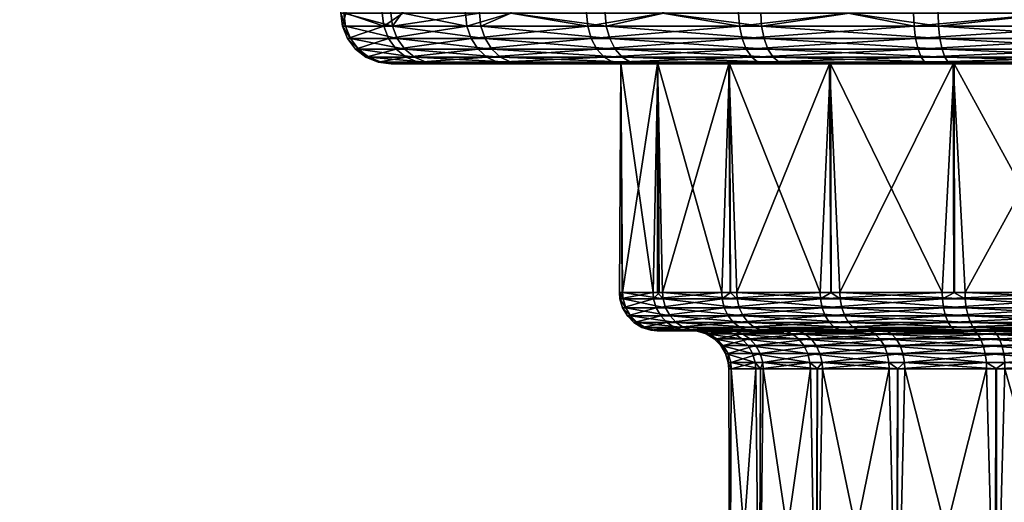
# Model space of a CAD drawing. Extents: x -0.107 to 0.107, y -0.391 to -0.001.
# Tile 252 of 256: x 0.03 to 0.069, y -0.052 to -0.033. Entities that reach past the tile are written whole.
import ezdxf

# ---------------------------------------------------------------- set-up
doc = ezdxf.new("R2010")
doc.units = 0
doc.layers.add('mesh', color=7, linetype='CONTINUOUS')

msp = doc.modelspace()

# ---------------------------------------------------------------- meshes
at = {"layer": 'mesh'}
mesh = msp.add_polyface(dxfattribs=at)
corners = [(0.055238, -0.001105, 0.026175), (0.055358, -0.033105, 0.026008), (0.053064, -0.033105, 0.024354), (0.049233, -0.001105, 0.020181), (0.049358, -0.033105, 0.020073), (0.048125, -0.033105, 0.018649), (0.044984, -0.001105, 0.012837), (0.04507, -0.033105, 0.012793), (0.044635, -0.033105, 0.011959), (0.042781, -0.001105, 0.004644), (0.042781, -0.033105, 0.004644), (0.042665, -0.033105, -0.002901), (0.042773, -0.001105, -0.00384), (0.042867, -0.033105, -0.003819), (0.044291, -0.033105, -0.01027), (0.044962, -0.001105, -0.012037), (0.04511, -0.033105, -0.011966), (0.047573, -0.033105, -0.017065), (0.049197, -0.001105, -0.019389), (0.049357, -0.033105, -0.019259), (0.052334, -0.033105, -0.022919), (0.055191, -0.001105, -0.025393), (0.055325, -0.033105, -0.025219), (0.058316, -0.033105, -0.027519), (0.059219, -0.033623, 0.028707), (0.059186, -0.033105, 0.028766), (0.062673, -0.033105, 0.030207), (0.05311, -0.033623, 0.024304), (0.048181, -0.033623, 0.018611), (0.044356, -0.033623, -0.010247), (0.047631, -0.033623, -0.017028), (0.052381, -0.033623, -0.022871), (0.058351, -0.033623, -0.02746), (0.065219, -0.033623, -0.030549), (0.065198, -0.033105, -0.030614), (0.062619, -0.033105, -0.029454), (0.047799, -0.034105, -0.016921), (0.044544, -0.034105, -0.010182), (0.042732, -0.033623, -0.002894), (0.042931, -0.034105, -0.002874), (0.042849, -0.033623, 0.004635), (0.044698, -0.033623, 0.011935), (0.066179, -0.033623, 0.031582), (0.057756, -0.031105, 0.013629), (0.061926, -0.031105, 0.017442), (0.061774, -0.031105, 0.01764), (0.057954, -0.031105, 0.013477), (0.054912, -0.031105, 0.008714), (0.055143, -0.031105, 0.008619), (0.053438, -0.031105, 0.003231), (0.053686, -0.031105, 0.003198), (0.053433, -0.031105, -0.002447), (0.053681, -0.031105, -0.002414), (0.054897, -0.031105, -0.007932), (0.055128, -0.031105, -0.007837), (0.057732, -0.031105, -0.012852), (0.05793, -0.031105, -0.0127), (0.061743, -0.031105, -0.016871), (0.061895, -0.031105, -0.016672), (0.066658, -0.031105, -0.019714), (0.061895, -0.023105, -0.016672), (0.05793, -0.023105, -0.0127), (0.055128, -0.023105, -0.007837), (0.053681, -0.023105, -0.002414), (0.053686, -0.023105, 0.003198), (0.055143, -0.023105, 0.008619), (0.057954, -0.023105, 0.013477), (0.061926, -0.023105, 0.017442), (0.066789, -0.031105, 0.020244)]
mesh.append_faces([[corners[k] for k in face] for face in [(0, 1, 2, 2), (3, 4, 5, 5), (6, 7, 8, 8), (9, 10, 11, 11), (12, 13, 14, 14), (15, 16, 17, 17), (18, 19, 20, 20), (21, 22, 23, 23), (24, 25, 26, 26), (27, 2, 1, 1), (28, 5, 4, 4), (29, 14, 13, 13), (30, 17, 16, 16), (31, 20, 19, 19), (32, 23, 22, 22), (33, 34, 35, 35), (35, 32, 33, 33), (35, 23, 32, 32), (22, 31, 32, 32), (22, 20, 31, 31), (30, 19, 17, 17), (30, 31, 19, 19), (36, 31, 30, 30), (29, 16, 14, 14), (29, 30, 16, 16), (37, 30, 29, 29), (38, 13, 11, 11), (38, 29, 13, 13), (39, 29, 38, 38), (11, 40, 38, 38), (11, 10, 40, 40), (10, 41, 40, 40), (10, 8, 41, 41), (41, 5, 28, 28), (41, 7, 5, 5), (8, 7, 41, 41), (4, 27, 28, 28), (4, 2, 27, 27), (1, 24, 27, 27), (1, 25, 24, 24), (42, 24, 26, 26), (43, 44, 45, 45), (43, 46, 44, 44), (47, 46, 43, 43), (47, 48, 46, 46), (49, 48, 47, 47), (49, 50, 48, 48), (51, 50, 49, 49), (51, 52, 50, 50), (53, 52, 51, 51), (53, 54, 52, 52), (55, 54, 53, 53), (55, 56, 54, 54), (57, 56, 55, 55), (57, 58, 56, 56), (59, 58, 57, 57), (60, 56, 58, 58), (61, 54, 56, 56), (62, 52, 54, 54), (63, 50, 52, 52), (64, 48, 50, 50), (65, 46, 48, 48), (66, 44, 46, 46), (67, 68, 44, 44)]])
mesh = msp.add_polyface(dxfattribs=at)
corners = [(0.070728, -0.001105, -0.031845), (0.070759, -0.033105, -0.031683), (0.072609, -0.033105, -0.032039), (0.079212, -0.001105, -0.031853), (0.079208, -0.033105, -0.031757), (0.080148, -0.033105, -0.031717), (0.087464, -0.001105, 0.030388), (0.087435, -0.033105, 0.030296), (0.081137, -0.033105, 0.032288), (0.07927, -0.001105, 0.032591), (0.079258, -0.033105, 0.032427), (0.073611, -0.033105, 0.032843), (0.070786, -0.001105, 0.032599), (0.070819, -0.033105, 0.032395), (0.06616, -0.033105, 0.031648), (0.081124, -0.033623, 0.032221), (0.073614, -0.033623, 0.032775), (0.066179, -0.033623, 0.031582), (0.072614, -0.033623, -0.031971), (0.087409, -0.033105, -0.029664), (0.080137, -0.033623, -0.031649), (0.087383, -0.033623, -0.029601), (0.065219, -0.033623, -0.030549), (0.065198, -0.033105, -0.030614), (0.062673, -0.033105, 0.030207), (0.081086, -0.034105, 0.032025), (0.088303, -0.033623, 0.02995), (0.088331, -0.033105, 0.030013), (0.088221, -0.034105, 0.029768), (0.094002, -0.033105, -0.025993), (0.083341, -0.031105, 0.02046), (0.088103, -0.031105, 0.017418), (0.088255, -0.031105, 0.017616), (0.083245, -0.031105, 0.020229), (0.077858, -0.031105, 0.021934), (0.077825, -0.031105, 0.021686), (0.07218, -0.031105, 0.021939), (0.072212, -0.031105, 0.021692), (0.066694, -0.031105, 0.020475), (0.066789, -0.031105, 0.020244), (0.061774, -0.031105, 0.01764), (0.061926, -0.031105, 0.017442), (0.066658, -0.031105, -0.019714), (0.066754, -0.031105, -0.019483), (0.061895, -0.031105, -0.016672), (0.072141, -0.031105, -0.021188), (0.072174, -0.031105, -0.020941), (0.077819, -0.031105, -0.021194), (0.077786, -0.031105, -0.020946), (0.083304, -0.031105, -0.019729), (0.083209, -0.031105, -0.019498), (0.088224, -0.031105, -0.016894), (0.088072, -0.031105, -0.016696), (0.088072, -0.023105, -0.016696), (0.083209, -0.023105, -0.019498), (0.077786, -0.023105, -0.020946), (0.072174, -0.023105, -0.020941), (0.066754, -0.023105, -0.019483), (0.061895, -0.023105, -0.016672), (0.066789, -0.023105, 0.020244), (0.061926, -0.023105, 0.017442), (0.072212, -0.023105, 0.021692), (0.077825, -0.023105, 0.021686), (0.083245, -0.023105, 0.020229), (0.088103, -0.023105, 0.017418)]
mesh.append_faces([[corners[k] for k in face] for face in [(0, 1, 2, 2), (3, 4, 5, 5), (6, 7, 8, 8), (9, 10, 11, 11), (12, 13, 14, 14), (15, 8, 7, 7), (16, 11, 10, 10), (17, 14, 13, 13), (18, 2, 1, 1), (19, 20, 21, 21), (19, 5, 20, 20), (20, 2, 18, 18), (20, 4, 2, 2), (5, 4, 20, 20), (1, 22, 18, 18), (1, 23, 22, 22), (17, 24, 14, 14), (16, 13, 11, 11), (16, 17, 13, 13), (15, 10, 8, 8), (15, 16, 10, 10), (25, 16, 15, 15), (26, 7, 27, 27), (26, 15, 7, 7), (28, 15, 26, 26), (29, 19, 21, 21), (30, 31, 32, 32), (30, 33, 31, 31), (34, 33, 30, 30), (34, 35, 33, 33), (36, 35, 34, 34), (36, 37, 35, 35), (38, 37, 36, 36), (38, 39, 37, 37), (40, 39, 38, 38), (40, 41, 39, 39), (42, 43, 44, 44), (45, 43, 42, 42), (45, 46, 43, 43), (47, 46, 45, 45), (47, 48, 46, 46), (49, 48, 47, 47), (49, 50, 48, 48), (51, 50, 49, 49), (51, 52, 50, 50), (53, 50, 52, 52), (54, 50, 53, 53), (54, 48, 50, 50), (55, 48, 54, 54), (55, 46, 48, 48), (56, 46, 55, 55), (56, 43, 46, 46), (57, 43, 56, 56), (57, 44, 43, 43), (58, 44, 57, 57), (59, 39, 60, 60), (59, 37, 39, 39), (61, 37, 59, 59), (61, 35, 37, 37), (62, 35, 61, 61), (62, 33, 35, 35), (63, 33, 62, 62), (63, 31, 33, 33), (64, 31, 63, 63)]])
mesh = msp.add_polyface(dxfattribs=at)
corners = [(0.055143, -0.035105, 0.008619), (0.046503, -0.035105, 0.011246), (0.049779, -0.035105, 0.017525), (0.053686, -0.035105, 0.003198), (0.044764, -0.035105, 0.004381), (0.053681, -0.035105, -0.002414), (0.044654, -0.035105, -0.0027), (0.055128, -0.035105, -0.007837), (0.046181, -0.035105, -0.009615), (0.05793, -0.035105, -0.0127), (0.049261, -0.035105, -0.015991), (0.04602, -0.035037, 0.011431), (0.049351, -0.035037, 0.017816), (0.045569, -0.034837, 0.011602), (0.048952, -0.034837, 0.018087), (0.045182, -0.034519, 0.01175), (0.048609, -0.034519, 0.01832), (0.044885, -0.034105, 0.011863), (0.048347, -0.034105, 0.018499), (0.044698, -0.033623, 0.011935), (0.048181, -0.033623, 0.018611), (0.047799, -0.034105, -0.016921), (0.052521, -0.034105, -0.022727), (0.052381, -0.033623, -0.022871), (0.048068, -0.034519, -0.01675), (0.048417, -0.034837, -0.016528), (0.052742, -0.034519, -0.0225), (0.048824, -0.035037, -0.016269), (0.053031, -0.034837, -0.022203), (0.053368, -0.035037, -0.021857), (0.044544, -0.034105, -0.010182), (0.047631, -0.033623, -0.017028), (0.044845, -0.034519, -0.010078), (0.045236, -0.034837, -0.009942), (0.045692, -0.035037, -0.009784), (0.042931, -0.034105, -0.002874), (0.044356, -0.033623, -0.010247), (0.043247, -0.034519, -0.002842), (0.043659, -0.034837, -0.0028), (0.044139, -0.035037, -0.002752), (0.044251, -0.035037, 0.004449), (0.043772, -0.034837, 0.004513), (0.043362, -0.034519, 0.004567), (0.043047, -0.034105, 0.004609), (0.042732, -0.033623, -0.002894), (0.042849, -0.033623, 0.004635), (0.054414, -0.035105, 0.022878), (0.054065, -0.035037, 0.02326), (0.053739, -0.034837, 0.023616), (0.05346, -0.034519, 0.023922), (0.053245, -0.034105, 0.024157)]
mesh.append_faces([[corners[k] for k in face] for face in [(0, 1, 2, 2), (3, 4, 1, 1), (5, 4, 3, 3), (5, 6, 4, 4), (7, 8, 6, 6), (9, 10, 8, 8), (11, 2, 1, 1), (11, 12, 2, 2), (13, 12, 11, 11), (13, 14, 12, 12), (15, 14, 13, 13), (15, 16, 14, 14), (17, 16, 15, 15), (17, 18, 16, 16), (19, 18, 17, 17), (19, 20, 18, 18), (21, 22, 23, 23), (24, 22, 21, 21), (25, 26, 24, 24), (27, 28, 25, 25), (10, 29, 27, 27), (30, 21, 31, 31), (32, 21, 30, 30), (32, 24, 21, 21), (33, 24, 32, 32), (33, 25, 24, 24), (34, 25, 33, 33), (34, 27, 25, 25), (8, 27, 34, 34), (8, 10, 27, 27), (35, 30, 36, 36), (37, 30, 35, 35), (37, 32, 30, 30), (38, 32, 37, 37), (38, 33, 32, 32), (39, 33, 38, 38), (39, 34, 33, 33), (6, 34, 39, 39), (6, 8, 34, 34), (39, 4, 6, 6), (39, 40, 4, 4), (38, 40, 39, 39), (38, 41, 40, 40), (37, 41, 38, 38), (37, 42, 41, 41), (35, 42, 37, 37), (35, 43, 42, 42), (44, 43, 35, 35), (44, 45, 43, 43), (40, 1, 4, 4), (40, 11, 1, 1), (41, 11, 40, 40), (41, 13, 11, 11), (42, 13, 41, 41), (42, 15, 13, 13), (43, 15, 42, 42), (43, 17, 15, 15), (45, 17, 43, 43), (45, 19, 17, 17), (12, 46, 2, 2), (14, 47, 12, 12), (16, 48, 14, 14), (18, 49, 16, 16), (20, 50, 18, 18)]])
mesh = msp.add_polyface(dxfattribs=at)
corners = [(0.061926, -0.035105, 0.017442), (0.060159, -0.035105, 0.027019), (0.066789, -0.035105, 0.020244), (0.054414, -0.035105, 0.022878), (0.057954, -0.035105, 0.013477), (0.049779, -0.035105, 0.017525), (0.055143, -0.035105, 0.008619), (0.053686, -0.035105, 0.003198), (0.046503, -0.035105, 0.011246), (0.055128, -0.035105, -0.007837), (0.044654, -0.035105, -0.0027), (0.053681, -0.035105, -0.002414), (0.05793, -0.035105, -0.0127), (0.046181, -0.035105, -0.009615), (0.053729, -0.035105, -0.021486), (0.049261, -0.035105, -0.015991), (0.061895, -0.035105, -0.016672), (0.059343, -0.035105, -0.025802), (0.066754, -0.035105, -0.019483), (0.065801, -0.035105, -0.028707), (0.065645, -0.035037, -0.029201), (0.059077, -0.035037, -0.026246), (0.0655, -0.034837, -0.029661), (0.05883, -0.034837, -0.02666), (0.065375, -0.034519, -0.030056), (0.058617, -0.034519, -0.027016), (0.065279, -0.034105, -0.030359), (0.058454, -0.034105, -0.027289), (0.065219, -0.033623, -0.030549), (0.058351, -0.033623, -0.02746), (0.053368, -0.035037, -0.021857), (0.053031, -0.034837, -0.022203), (0.052742, -0.034519, -0.0225), (0.052521, -0.034105, -0.022727), (0.052381, -0.033623, -0.022871), (0.048068, -0.034519, -0.01675), (0.048417, -0.034837, -0.016528), (0.048824, -0.035037, -0.016269), (0.049351, -0.035037, 0.017816), (0.054065, -0.035037, 0.02326), (0.048952, -0.034837, 0.018087), (0.053739, -0.034837, 0.023616), (0.048609, -0.034519, 0.01832), (0.05346, -0.034519, 0.023922), (0.048347, -0.034105, 0.018499), (0.053245, -0.034105, 0.024157), (0.048181, -0.033623, 0.018611), (0.05311, -0.033623, 0.024304), (0.059907, -0.035037, 0.027471), (0.059673, -0.034837, 0.027893), (0.059471, -0.034519, 0.028255), (0.059316, -0.034105, 0.028532), (0.059219, -0.033623, 0.028707), (0.066233, -0.034105, 0.03139), (0.066319, -0.034519, 0.031084), (0.066432, -0.034837, 0.030686), (0.066563, -0.035037, 0.030221), (0.066704, -0.035105, 0.029723), (0.058244, -0.044105, -0.013099), (0.061527, -0.044105, 0.017129), (0.05765, -0.044105, 0.013071), (0.054954, -0.044105, 0.008148), (0.053625, -0.044105, 0.002695), (0.053744, -0.044105, 0.003184), (0.053752, -0.044105, -0.002916), (0.053741, -0.044105, -0.002413)]
mesh.append_faces([[corners[k] for k in face] for face in [(0, 1, 2, 2), (0, 3, 1, 1), (4, 3, 0, 0), (4, 5, 3, 3), (6, 5, 4, 4), (7, 8, 6, 6), (9, 10, 11, 11), (12, 13, 9, 9), (12, 14, 15, 15), (16, 14, 12, 12), (16, 17, 14, 14), (18, 17, 16, 16), (18, 19, 17, 17), (20, 21, 17, 17), (22, 21, 20, 20), (22, 23, 21, 21), (24, 23, 22, 22), (24, 25, 23, 23), (26, 25, 24, 24), (26, 27, 25, 25), (28, 27, 26, 26), (28, 29, 27, 27), (21, 14, 17, 17), (21, 30, 14, 14), (23, 30, 21, 21), (23, 31, 30, 30), (25, 31, 23, 23), (25, 32, 31, 31), (27, 32, 25, 25), (27, 33, 32, 32), (29, 33, 27, 27), (29, 34, 33, 33), (35, 32, 33, 33), (36, 31, 32, 32), (37, 30, 31, 31), (15, 14, 30, 30), (38, 39, 3, 3), (40, 41, 39, 39), (42, 43, 41, 41), (44, 45, 43, 43), (46, 47, 45, 45), (39, 1, 3, 3), (39, 48, 1, 1), (41, 48, 39, 39), (41, 49, 48, 48), (43, 49, 41, 41), (43, 50, 49, 49), (45, 50, 43, 43), (45, 51, 50, 50), (47, 51, 45, 45), (47, 52, 51, 51), (53, 51, 52, 52), (54, 50, 51, 51), (55, 49, 50, 50), (56, 48, 49, 49), (57, 1, 48, 48), (12, 58, 16, 16), (0, 59, 4, 4), (4, 60, 6, 6), (6, 61, 7, 7), (7, 62, 11, 11), (61, 63, 7, 7), (11, 64, 9, 9), (62, 65, 11, 11)]])
mesh = msp.add_polyface(dxfattribs=at)
corners = [(0.072174, -0.035105, -0.020941), (0.065801, -0.035105, -0.028707), (0.066754, -0.035105, -0.019483), (0.072756, -0.035105, -0.030044), (0.077786, -0.035105, -0.020946), (0.079831, -0.035105, -0.029742), (0.066789, -0.035105, 0.020244), (0.073696, -0.035105, 0.030845), (0.072212, -0.035105, 0.021692), (0.066704, -0.035105, 0.029723), (0.060159, -0.035105, 0.027019), (0.079913, -0.035037, -0.030253), (0.072718, -0.035037, -0.030561), (0.079989, -0.034837, -0.030729), (0.072682, -0.034837, -0.031042), (0.080055, -0.034519, -0.031138), (0.072652, -0.034519, -0.031455), (0.080105, -0.034105, -0.031452), (0.072628, -0.034105, -0.031772), (0.080137, -0.033623, -0.031649), (0.072614, -0.033623, -0.031971), (0.065645, -0.035037, -0.029201), (0.0655, -0.034837, -0.029661), (0.065375, -0.034519, -0.030056), (0.065279, -0.034105, -0.030359), (0.065219, -0.033623, -0.030549), (0.059343, -0.035105, -0.025802), (0.066233, -0.034105, 0.03139), (0.059219, -0.033623, 0.028707), (0.066179, -0.033623, 0.031582), (0.066319, -0.034519, 0.031084), (0.059316, -0.034105, 0.028532), (0.066432, -0.034837, 0.030686), (0.059471, -0.034519, 0.028255), (0.066563, -0.035037, 0.030221), (0.059673, -0.034837, 0.027893), (0.059907, -0.035037, 0.027471), (0.073622, -0.034105, 0.032576), (0.073614, -0.033623, 0.032775), (0.073636, -0.034519, 0.032258), (0.073654, -0.034837, 0.031844), (0.073674, -0.035037, 0.031362), (0.081086, -0.034105, 0.032025), (0.081026, -0.034519, 0.031713), (0.080948, -0.034837, 0.031306), (0.080857, -0.035037, 0.030832), (0.080759, -0.035105, 0.030324), (0.061895, -0.035105, -0.016672), (0.062301, -0.044105, -0.016977), (0.067224, -0.044105, -0.019672), (0.066783, -0.044105, -0.01943), (0.072677, -0.044105, -0.021001), (0.072188, -0.044105, -0.020882), (0.077785, -0.044105, -0.020885), (0.077825, -0.035105, 0.021686), (0.077321, -0.044105, 0.021747), (0.07171, -0.044105, 0.02162), (0.072214, -0.044105, 0.021631), (0.066323, -0.044105, 0.020045), (0.061926, -0.035105, 0.017442), (0.066806, -0.044105, 0.020186), (0.071713, -0.044356, 0.021599), (0.07268, -0.044356, -0.02098), (0.078285, -0.044356, -0.020853), (0.067232, -0.044356, -0.019652)]
mesh.append_faces([[corners[k] for k in face] for face in [(0, 1, 2, 2), (0, 3, 1, 1), (4, 3, 0, 0), (4, 5, 3, 3), (6, 7, 8, 8), (6, 9, 7, 7), (10, 9, 6, 6), (11, 12, 3, 3), (13, 14, 12, 12), (15, 16, 14, 14), (17, 18, 16, 16), (19, 20, 18, 18), (12, 1, 3, 3), (12, 21, 1, 1), (14, 21, 12, 12), (14, 22, 21, 21), (16, 22, 14, 14), (16, 23, 22, 22), (18, 23, 16, 16), (18, 24, 23, 23), (20, 24, 18, 18), (20, 25, 24, 24), (21, 26, 1, 1), (27, 28, 29, 29), (30, 31, 27, 27), (32, 33, 30, 30), (34, 35, 32, 32), (9, 36, 34, 34), (37, 29, 38, 38), (37, 27, 29, 29), (39, 27, 37, 37), (39, 30, 27, 27), (40, 30, 39, 39), (40, 32, 30, 30), (41, 32, 40, 40), (41, 34, 32, 32), (7, 34, 41, 41), (7, 9, 34, 34), (42, 37, 38, 38), (43, 39, 37, 37), (44, 40, 39, 39), (45, 41, 40, 40), (46, 7, 41, 41), (47, 48, 2, 2), (2, 49, 0, 0), (2, 50, 49, 49), (48, 50, 2, 2), (0, 51, 4, 4), (0, 52, 51, 51), (49, 52, 0, 0), (51, 53, 4, 4), (54, 55, 8, 8), (8, 56, 6, 6), (8, 57, 56, 56), (55, 57, 8, 8), (6, 58, 59, 59), (6, 60, 58, 58), (56, 60, 6, 6), (61, 57, 55, 55), (62, 52, 49, 49), (62, 51, 52, 52), (63, 53, 51, 51), (64, 50, 48, 48)]])
mesh = msp.add_polyface(dxfattribs=at)
corners = [(0.05793, -0.035105, -0.0127), (0.055128, -0.035105, -0.007837), (0.055328, -0.044105, -0.008303), (0.055143, -0.035105, 0.008619), (0.055196, -0.044105, 0.00859), (0.054954, -0.044105, 0.008148), (0.05765, -0.044105, 0.013071), (0.053686, -0.035105, 0.003198), (0.053744, -0.044105, 0.003184), (0.053625, -0.044105, 0.002695), (0.055128, -0.044105, -0.007837), (0.053752, -0.044105, -0.002916), (0.053681, -0.035105, -0.002414), (0.053741, -0.044105, -0.002413), (0.054986, -0.045584, -0.002725), (0.055235, -0.045605, -0.002687), (0.05647, -0.045584, -0.0078), (0.054866, -0.045584, 0.00256), (0.055116, -0.045605, 0.002533), (0.056353, -0.045605, 0.007605), (0.056118, -0.045584, 0.007696), (0.05886, -0.045605, 0.012185), (0.053773, -0.044356, -0.002913), (0.055347, -0.044356, -0.008295), (0.054974, -0.044356, 0.00814), (0.053646, -0.044356, 0.002692), (0.05826, -0.044356, -0.013086), (0.057982, -0.044105, -0.012669), (0.055789, -0.045478, 0.007824), (0.054515, -0.045478, 0.002598), (0.054637, -0.045478, -0.002779), (0.056147, -0.045478, -0.007942), (0.055493, -0.045288, 0.007939), (0.058116, -0.045288, 0.012729), (0.0542, -0.045288, 0.002632), (0.054324, -0.045288, -0.002828), (0.055856, -0.045288, -0.00807), (0.058941, -0.045478, -0.012538), (0.05525, -0.045027, 0.008033), (0.057905, -0.045027, 0.012884), (0.05394, -0.045027, 0.002661), (0.054065, -0.045027, -0.002868), (0.055618, -0.045027, -0.008176), (0.058694, -0.045288, -0.012737), (0.055073, -0.04471, 0.008102), (0.057752, -0.04471, 0.012996), (0.053752, -0.04471, 0.002681), (0.053878, -0.04471, -0.002897), (0.055444, -0.04471, -0.008252), (0.05849, -0.045027, -0.012901), (0.057667, -0.044356, 0.013058), (0.058343, -0.04471, -0.013019)]
mesh.append_faces([[corners[k] for k in face] for face in [(0, 1, 2, 2), (3, 4, 5, 5), (6, 4, 3, 3), (7, 8, 9, 9), (1, 10, 2, 2), (1, 11, 10, 10), (12, 13, 11, 11), (14, 15, 16, 16), (17, 18, 14, 14), (17, 19, 18, 18), (20, 19, 17, 17), (20, 21, 19, 19), (11, 22, 23, 23), (5, 24, 25, 25), (25, 8, 5, 5), (25, 9, 8, 8), (22, 9, 25, 25), (22, 13, 9, 9), (11, 13, 22, 22), (24, 4, 6, 6), (5, 4, 24, 24), (23, 10, 11, 11), (23, 2, 10, 10), (26, 2, 23, 23), (26, 27, 2, 2), (17, 28, 20, 20), (17, 29, 28, 28), (14, 29, 17, 17), (14, 30, 29, 29), (16, 30, 14, 14), (16, 31, 30, 30), (28, 32, 33, 33), (29, 32, 28, 28), (29, 34, 32, 32), (30, 34, 29, 29), (30, 35, 34, 34), (31, 35, 30, 30), (31, 36, 35, 35), (37, 36, 31, 31), (32, 38, 39, 39), (34, 38, 32, 32), (34, 40, 38, 38), (35, 40, 34, 34), (35, 41, 40, 40), (36, 41, 35, 35), (36, 42, 41, 41), (43, 42, 36, 36), (38, 44, 45, 45), (40, 44, 38, 38), (40, 46, 44, 44), (41, 46, 40, 40), (41, 47, 46, 46), (42, 47, 41, 41), (42, 48, 47, 47), (49, 48, 42, 42), (44, 24, 50, 50), (46, 24, 44, 44), (46, 25, 24, 24), (47, 25, 46, 46), (47, 22, 25, 25), (48, 22, 47, 47), (48, 23, 22, 22), (51, 23, 48, 48), (51, 26, 23, 23)]])
mesh = msp.add_polyface(dxfattribs=at)
corners = [(0.05793, -0.035105, -0.0127), (0.057982, -0.044105, -0.012669), (0.058244, -0.044105, -0.013099), (0.055328, -0.044105, -0.008303), (0.061895, -0.035105, -0.016672), (0.061937, -0.044105, -0.016629), (0.062301, -0.044105, -0.016977), (0.061926, -0.035105, 0.017442), (0.061958, -0.044105, 0.01739), (0.061527, -0.044105, 0.017129), (0.066323, -0.044105, 0.020045), (0.057954, -0.035105, 0.013477), (0.057998, -0.044105, 0.013435), (0.05765, -0.044105, 0.013071), (0.059217, -0.045584, -0.012317), (0.059413, -0.045605, -0.012159), (0.063039, -0.045584, -0.015969), (0.05647, -0.045584, -0.0078), (0.0567, -0.045605, -0.007698), (0.058657, -0.045584, 0.012333), (0.05886, -0.045605, 0.012185), (0.056118, -0.045584, 0.007696), (0.062467, -0.045605, 0.01596), (0.06231, -0.045584, 0.016155), (0.066928, -0.045605, 0.018672), (0.06154, -0.044356, 0.017112), (0.057667, -0.044356, 0.013058), (0.054974, -0.044356, 0.00814), (0.05826, -0.044356, -0.013086), (0.062314, -0.044356, -0.01696), (0.067232, -0.044356, -0.019652), (0.062088, -0.045478, 0.016431), (0.058372, -0.045478, 0.012542), (0.055789, -0.045478, 0.007824), (0.056147, -0.045478, -0.007942), (0.058941, -0.045478, -0.012538), (0.06283, -0.045478, -0.016255), (0.067676, -0.045584, -0.018508), (0.061889, -0.045288, 0.016678), (0.058116, -0.045288, 0.012729), (0.058694, -0.045288, -0.012737), (0.055856, -0.045288, -0.00807), (0.062643, -0.045288, -0.01651), (0.067548, -0.045478, -0.018838), (0.061726, -0.045027, 0.016882), (0.066451, -0.045027, 0.019755), (0.057905, -0.045027, 0.012884), (0.055493, -0.045288, 0.007939), (0.05849, -0.045027, -0.012901), (0.055618, -0.045027, -0.008176), (0.062488, -0.045027, -0.016721), (0.067433, -0.045288, -0.019133), (0.061607, -0.04471, 0.017029), (0.066374, -0.04471, 0.019928), (0.057752, -0.04471, 0.012996), (0.05525, -0.045027, 0.008033), (0.058343, -0.04471, -0.013019), (0.055444, -0.04471, -0.008252), (0.062377, -0.04471, -0.016874), (0.067339, -0.045027, -0.019377), (0.066331, -0.044356, 0.020025), (0.055073, -0.04471, 0.008102), (0.067271, -0.04471, -0.019553)]
mesh.append_faces([[corners[k] for k in face] for face in [(0, 1, 2, 2), (3, 1, 0, 0), (4, 5, 6, 6), (2, 5, 4, 4), (7, 8, 9, 9), (10, 8, 7, 7), (11, 12, 13, 13), (9, 12, 11, 11), (14, 15, 16, 16), (17, 18, 14, 14), (19, 20, 21, 21), (19, 22, 20, 20), (23, 22, 19, 19), (23, 24, 22, 22), (9, 25, 26, 26), (26, 12, 9, 9), (26, 13, 12, 12), (27, 13, 26, 26), (25, 8, 10, 10), (9, 8, 25, 25), (2, 28, 29, 29), (29, 5, 2, 2), (29, 6, 5, 5), (30, 6, 29, 29), (2, 1, 28, 28), (19, 31, 23, 23), (19, 32, 31, 31), (21, 32, 19, 19), (21, 33, 32, 32), (14, 34, 17, 17), (14, 35, 34, 34), (16, 35, 14, 14), (16, 36, 35, 35), (37, 36, 16, 16), (32, 38, 31, 31), (32, 39, 38, 38), (33, 39, 32, 32), (35, 40, 41, 41), (36, 40, 35, 35), (36, 42, 40, 40), (43, 42, 36, 36), (38, 44, 45, 45), (39, 44, 38, 38), (39, 46, 44, 44), (47, 46, 39, 39), (40, 48, 49, 49), (42, 48, 40, 40), (42, 50, 48, 48), (51, 50, 42, 42), (44, 52, 53, 53), (46, 52, 44, 44), (46, 54, 52, 52), (55, 54, 46, 46), (48, 56, 57, 57), (50, 56, 48, 48), (50, 58, 56, 56), (59, 58, 50, 50), (52, 25, 60, 60), (54, 25, 52, 52), (54, 26, 25, 25), (61, 26, 54, 54), (58, 28, 56, 56), (58, 29, 28, 28), (62, 29, 58, 58)]])
mesh = msp.add_polyface(dxfattribs=at)
corners = [(0.067676, -0.045584, -0.018508), (0.063187, -0.045605, -0.015766), (0.067767, -0.045605, -0.018274), (0.063039, -0.045584, -0.015969), (0.066827, -0.045584, 0.018902), (0.066928, -0.045605, 0.018672), (0.06231, -0.045584, 0.016155), (0.071939, -0.045605, 0.020137), (0.07171, -0.044105, 0.02162), (0.071713, -0.044356, 0.021599), (0.066331, -0.044356, 0.020025), (0.066323, -0.044105, 0.020045), (0.066806, -0.044105, 0.020186), (0.06154, -0.044356, 0.017112), (0.067224, -0.044105, -0.019672), (0.066783, -0.044105, -0.01943), (0.067232, -0.044356, -0.019652), (0.066684, -0.045478, 0.019226), (0.062088, -0.045478, 0.016431), (0.067548, -0.045478, -0.018838), (0.06283, -0.045478, -0.016255), (0.072812, -0.045584, -0.01976), (0.066556, -0.045288, 0.019516), (0.061889, -0.045288, 0.016678), (0.067433, -0.045288, -0.019133), (0.062643, -0.045288, -0.01651), (0.072774, -0.045478, -0.020112), (0.066451, -0.045027, 0.019755), (0.067339, -0.045027, -0.019377), (0.062488, -0.045027, -0.016721), (0.07274, -0.045288, -0.020427), (0.066374, -0.04471, 0.019928), (0.071729, -0.04471, 0.021494), (0.061726, -0.045027, 0.016882), (0.067271, -0.04471, -0.019553), (0.062377, -0.04471, -0.016874), (0.072712, -0.045027, -0.020686), (0.061607, -0.04471, 0.017029), (0.062314, -0.044356, -0.01696), (0.072691, -0.04471, -0.020875), (0.063297, -0.045605, 0.014927), (0.067463, -0.045605, 0.01746), (0.062467, -0.045605, 0.01596), (0.068246, -0.045605, -0.017038), (0.06397, -0.045605, -0.014697), (0.06806, -0.046854, 0.016107), (0.064581, -0.047105, 0.013967), (0.064224, -0.046854, 0.013774), (0.068068, -0.047105, 0.016087), (0.068454, -0.047105, 0.0162), (0.064237, -0.047105, 0.013758), (0.064843, -0.046854, -0.013504), (0.068435, -0.047105, -0.015447), (0.068781, -0.046854, -0.01566), (0.064856, -0.047105, -0.013487), (0.064565, -0.047105, -0.013209), (0.068788, -0.047105, -0.01564), (0.064118, -0.045626, -0.014494), (0.068337, -0.045626, -0.016804), (0.067564, -0.045626, 0.01723), (0.063455, -0.045626, 0.014731), (0.064157, -0.0465, 0.013857), (0.068017, -0.0465, 0.016204), (0.068742, -0.0465, -0.015759), (0.06478, -0.0465, -0.01359), (0.064039, -0.046183, 0.014005), (0.06794, -0.046183, 0.016377), (0.068674, -0.046183, -0.015935), (0.064669, -0.046183, -0.013742), (0.063875, -0.045922, 0.014208), (0.067835, -0.045922, 0.016616), (0.068579, -0.045922, -0.016179), (0.064514, -0.045922, -0.013953), (0.063676, -0.045732, 0.014456), (0.067707, -0.045732, 0.016906), (0.068465, -0.045732, -0.016474), (0.064327, -0.045732, -0.014209)]
mesh.append_faces([[corners[k] for k in face] for face in [(0, 1, 2, 2), (3, 1, 0, 0), (4, 5, 6, 6), (4, 7, 5, 5), (8, 9, 10, 10), (10, 11, 12, 12), (13, 11, 10, 10), (14, 15, 16, 16), (6, 17, 4, 4), (6, 18, 17, 17), (0, 19, 20, 20), (21, 19, 0, 0), (18, 22, 17, 17), (18, 23, 22, 22), (19, 24, 25, 25), (26, 24, 19, 19), (23, 27, 22, 22), (24, 28, 29, 29), (30, 28, 24, 24), (27, 31, 32, 32), (33, 31, 27, 27), (28, 34, 35, 35), (36, 34, 28, 28), (31, 10, 9, 9), (37, 10, 31, 31), (34, 16, 38, 38), (39, 16, 34, 34), (40, 5, 41, 41), (40, 42, 5, 5), (43, 1, 44, 44), (43, 2, 1, 1), (45, 46, 47, 47), (45, 48, 46, 46), (49, 48, 45, 45), (46, 50, 47, 47), (51, 52, 53, 53), (51, 54, 52, 52), (55, 54, 51, 51), (52, 56, 53, 53), (57, 43, 44, 44), (58, 43, 57, 57), (59, 40, 41, 41), (60, 40, 59, 59), (45, 61, 62, 62), (47, 61, 45, 45), (51, 63, 64, 64), (53, 63, 51, 51), (62, 65, 66, 66), (61, 65, 62, 62), (64, 67, 68, 68), (63, 67, 64, 64), (66, 69, 70, 70), (65, 69, 66, 66), (68, 71, 72, 72), (67, 71, 68, 68), (70, 73, 74, 74), (69, 73, 70, 70), (72, 75, 76, 76), (71, 75, 72, 72), (74, 60, 59, 59), (73, 60, 74, 74), (76, 58, 57, 57), (75, 58, 76, 76)]])
mesh = msp.add_polyface(dxfattribs=at)
corners = [(0.072812, -0.045584, -0.01976), (0.067767, -0.045605, -0.018274), (0.072839, -0.045605, -0.01951), (0.067676, -0.045584, -0.018508), (0.071901, -0.045584, 0.020386), (0.071939, -0.045605, 0.020137), (0.066827, -0.045584, 0.018902), (0.077159, -0.045605, 0.020256), (0.066331, -0.044356, 0.020025), (0.066806, -0.044105, 0.020186), (0.07171, -0.044105, 0.02162), (0.072214, -0.044105, 0.021631), (0.071713, -0.044356, 0.021599), (0.067224, -0.044105, -0.019672), (0.067232, -0.044356, -0.019652), (0.07268, -0.044356, -0.02098), (0.078285, -0.044356, -0.020853), (0.072677, -0.044105, -0.021001), (0.071847, -0.045478, 0.020735), (0.066684, -0.045478, 0.019226), (0.072774, -0.045478, -0.020112), (0.067548, -0.045478, -0.018838), (0.078098, -0.045584, -0.01964), (0.071798, -0.045288, 0.021049), (0.066556, -0.045288, 0.019516), (0.07274, -0.045288, -0.020427), (0.067433, -0.045288, -0.019133), (0.078152, -0.045478, -0.019989), (0.071758, -0.045027, 0.021307), (0.066451, -0.045027, 0.019755), (0.072712, -0.045027, -0.020686), (0.067339, -0.045027, -0.019377), (0.0782, -0.045288, -0.020303), (0.071729, -0.04471, 0.021494), (0.072691, -0.04471, -0.020875), (0.067271, -0.04471, -0.019553), (0.07824, -0.045027, -0.020561), (0.066374, -0.04471, 0.019928), (0.078269, -0.04471, -0.020748), (0.067463, -0.045605, 0.01746), (0.072142, -0.045605, 0.018828), (0.066928, -0.045605, 0.018672), (0.072982, -0.045605, -0.018193), (0.068246, -0.045605, -0.017038), (0.077856, -0.045605, -0.018082), (0.076856, -0.046854, 0.017469), (0.072774, -0.047105, 0.017355), (0.072368, -0.046854, 0.017367), (0.068454, -0.047105, 0.0162), (0.06806, -0.046854, 0.016107), (0.072372, -0.047105, 0.017346), (0.068781, -0.046854, -0.01566), (0.072753, -0.047105, -0.016606), (0.073142, -0.046854, -0.016723), (0.068788, -0.047105, -0.01564), (0.073144, -0.047105, -0.016702), (0.068337, -0.045626, -0.016804), (0.07301, -0.045626, -0.017943), (0.072181, -0.045626, 0.01858), (0.067564, -0.045626, 0.01723), (0.068017, -0.0465, 0.016204), (0.072352, -0.0465, 0.017472), (0.073131, -0.0465, -0.016828), (0.068742, -0.0465, -0.015759), (0.06794, -0.046183, 0.016377), (0.072323, -0.046183, 0.017659), (0.07311, -0.046183, -0.017017), (0.068674, -0.046183, -0.015935), (0.067835, -0.045922, 0.016616), (0.072283, -0.045922, 0.017917), (0.073082, -0.045922, -0.017276), (0.068579, -0.045922, -0.016179), (0.067707, -0.045732, 0.016906), (0.072235, -0.045732, 0.01823), (0.073048, -0.045732, -0.017591), (0.068465, -0.045732, -0.016474), (0.077818, -0.045626, -0.017834)]
mesh.append_faces([[corners[k] for k in face] for face in [(0, 1, 2, 2), (3, 1, 0, 0), (4, 5, 6, 6), (4, 7, 5, 5), (8, 9, 10, 10), (10, 11, 12, 12), (13, 14, 15, 15), (16, 17, 15, 15), (6, 18, 4, 4), (6, 19, 18, 18), (0, 20, 21, 21), (22, 20, 0, 0), (19, 23, 18, 18), (19, 24, 23, 23), (20, 25, 26, 26), (27, 25, 20, 20), (24, 28, 23, 23), (24, 29, 28, 28), (25, 30, 31, 31), (32, 30, 25, 25), (29, 33, 28, 28), (30, 34, 35, 35), (36, 34, 30, 30), (37, 12, 33, 33), (34, 15, 14, 14), (38, 15, 34, 34), (39, 5, 40, 40), (39, 41, 5, 5), (42, 1, 43, 43), (42, 2, 1, 1), (44, 2, 42, 42), (45, 46, 47, 47), (47, 48, 49, 49), (47, 50, 48, 48), (46, 50, 47, 47), (51, 52, 53, 53), (51, 54, 52, 52), (52, 55, 53, 53), (56, 42, 43, 43), (57, 42, 56, 56), (57, 44, 42, 42), (58, 39, 40, 40), (59, 39, 58, 58), (47, 60, 61, 61), (49, 60, 47, 47), (51, 62, 63, 63), (53, 62, 51, 51), (61, 64, 65, 65), (60, 64, 61, 61), (63, 66, 67, 67), (62, 66, 63, 63), (65, 68, 69, 69), (64, 68, 65, 65), (67, 70, 71, 71), (66, 70, 67, 67), (69, 72, 73, 73), (68, 72, 69, 69), (71, 74, 75, 75), (70, 74, 71, 71), (73, 59, 58, 58), (72, 59, 73, 73), (75, 57, 56, 56), (74, 57, 75, 75), (74, 76, 57, 57)]])
mesh = msp.add_polyface(dxfattribs=at)
corners = [(0.059217, -0.045584, -0.012317), (0.0567, -0.045605, -0.007698), (0.059413, -0.045605, -0.012159), (0.05647, -0.045584, -0.0078), (0.055235, -0.045605, -0.002687), (0.054986, -0.045584, -0.002725), (0.055116, -0.045605, 0.002533), (0.057588, -0.045605, 0.007126), (0.056353, -0.045605, 0.007605), (0.05886, -0.045605, 0.012185), (0.056433, -0.045605, 0.00239), (0.056544, -0.045605, -0.002484), (0.057912, -0.045605, -0.007163), (0.060445, -0.045605, -0.011329), (0.058967, -0.046854, 0.006591), (0.05802, -0.047105, 0.002619), (0.057904, -0.046854, 0.00223), (0.058987, -0.047105, 0.006584), (0.058017, -0.047105, -0.001852), (0.058005, -0.046854, -0.002258), (0.057925, -0.047105, 0.002228), (0.058026, -0.047105, -0.002255), (0.059172, -0.047105, -0.006172), (0.056792, -0.045626, -0.002446), (0.056683, -0.045626, 0.002363), (0.058142, -0.045626, -0.007062), (0.057822, -0.045626, 0.007035), (0.060132, -0.045626, 0.011254), (0.057798, -0.0465, 0.002241), (0.058868, -0.0465, 0.00663), (0.057901, -0.0465, -0.002274), (0.059168, -0.0465, -0.006609), (0.059265, -0.046854, -0.006567), (0.05761, -0.046183, 0.002262), (0.058691, -0.046183, 0.006698), (0.057713, -0.046183, -0.002303), (0.058995, -0.046183, -0.006686), (0.05735, -0.045922, 0.00229), (0.058448, -0.045922, 0.006793), (0.057455, -0.045922, -0.002343), (0.058756, -0.045922, -0.006791), (0.057035, -0.045732, 0.002324), (0.058152, -0.045732, 0.006907), (0.057142, -0.045732, -0.002392), (0.058466, -0.045732, -0.006919), (0.060641, -0.045626, -0.011172), (0.057973, -0.061105, 0.00263), (0.057969, -0.061105, -0.001853), (0.059126, -0.061105, -0.006185)]
mesh.append_faces([[corners[k] for k in face] for face in [(0, 1, 2, 2), (3, 4, 1, 1), (5, 6, 4, 4), (7, 8, 9, 9), (10, 8, 7, 7), (10, 6, 8, 8), (11, 6, 10, 10), (11, 4, 6, 6), (12, 4, 11, 11), (12, 1, 4, 4), (13, 1, 12, 12), (13, 2, 1, 1), (14, 15, 16, 16), (14, 17, 15, 15), (16, 18, 19, 19), (16, 20, 18, 18), (15, 20, 16, 16), (19, 21, 22, 22), (18, 21, 19, 19), (23, 11, 24, 24), (23, 12, 11, 11), (25, 12, 23, 23), (25, 13, 12, 12), (26, 7, 27, 27), (26, 10, 7, 7), (24, 10, 26, 26), (24, 11, 10, 10), (14, 28, 29, 29), (16, 28, 14, 14), (16, 30, 28, 28), (19, 30, 16, 16), (19, 31, 30, 30), (32, 31, 19, 19), (29, 33, 34, 34), (28, 33, 29, 29), (28, 35, 33, 33), (30, 35, 28, 28), (30, 36, 35, 35), (31, 36, 30, 30), (34, 37, 38, 38), (33, 37, 34, 34), (33, 39, 37, 37), (35, 39, 33, 33), (35, 40, 39, 39), (36, 40, 35, 35), (38, 41, 42, 42), (37, 41, 38, 38), (37, 43, 41, 41), (39, 43, 37, 37), (39, 44, 43, 43), (40, 44, 39, 39), (42, 24, 26, 26), (41, 24, 42, 42), (41, 23, 24, 24), (43, 23, 41, 41), (43, 25, 23, 23), (44, 25, 43, 43), (44, 45, 25, 25), (46, 15, 17, 17), (46, 20, 15, 15), (47, 18, 20, 20), (47, 21, 18, 18), (48, 22, 21, 21)]])
mesh = msp.add_polyface(dxfattribs=at)
corners = [(0.063039, -0.045584, -0.015969), (0.059413, -0.045605, -0.012159), (0.063187, -0.045605, -0.015766), (0.059929, -0.045605, 0.011402), (0.062467, -0.045605, 0.01596), (0.063297, -0.045605, 0.014927), (0.05886, -0.045605, 0.012185), (0.057588, -0.045605, 0.007126), (0.06397, -0.045605, -0.014697), (0.060445, -0.045605, -0.011329), (0.064224, -0.046854, 0.013774), (0.061418, -0.047105, 0.010807), (0.061123, -0.046854, 0.010529), (0.064237, -0.047105, 0.013758), (0.05918, -0.047105, 0.006937), (0.058967, -0.046854, 0.006591), (0.06114, -0.047105, 0.010516), (0.058987, -0.047105, 0.006584), (0.058005, -0.046854, -0.002258), (0.059172, -0.047105, -0.006172), (0.059265, -0.046854, -0.006567), (0.061405, -0.047105, -0.010045), (0.061598, -0.046854, -0.010402), (0.059285, -0.047105, -0.006558), (0.064565, -0.047105, -0.013209), (0.064843, -0.046854, -0.013504), (0.061614, -0.047105, -0.010389), (0.060641, -0.045626, -0.011172), (0.058142, -0.045626, -0.007062), (0.064118, -0.045626, -0.014494), (0.063455, -0.045626, 0.014731), (0.060132, -0.045626, 0.011254), (0.061037, -0.0465, 0.010592), (0.064157, -0.0465, 0.013857), (0.058868, -0.0465, 0.00663), (0.061515, -0.0465, -0.010469), (0.059168, -0.0465, -0.006609), (0.06478, -0.0465, -0.01359), (0.060884, -0.046183, 0.010704), (0.064039, -0.046183, 0.014005), (0.058691, -0.046183, 0.006698), (0.061367, -0.046183, -0.010588), (0.058995, -0.046183, -0.006686), (0.064669, -0.046183, -0.013742), (0.060673, -0.045922, 0.010858), (0.063875, -0.045922, 0.014208), (0.058448, -0.045922, 0.006793), (0.061164, -0.045922, -0.010751), (0.058756, -0.045922, -0.006791), (0.064514, -0.045922, -0.013953), (0.060417, -0.045732, 0.011045), (0.063676, -0.045732, 0.014456), (0.058152, -0.045732, 0.006907), (0.060917, -0.045732, -0.01095), (0.058466, -0.045732, -0.006919), (0.064327, -0.045732, -0.014209), (0.057822, -0.045626, 0.007035)]
mesh.append_faces([[corners[k] for k in face] for face in [(0, 1, 2, 2), (3, 4, 5, 5), (3, 6, 4, 4), (7, 6, 3, 3), (8, 1, 9, 9), (8, 2, 1, 1), (10, 11, 12, 12), (10, 13, 11, 11), (12, 14, 15, 15), (12, 16, 14, 14), (11, 16, 12, 12), (14, 17, 15, 15), (18, 19, 20, 20), (20, 21, 22, 22), (20, 23, 21, 21), (19, 23, 20, 20), (22, 24, 25, 25), (22, 26, 24, 24), (21, 26, 22, 22), (27, 9, 28, 28), (27, 8, 9, 9), (29, 8, 27, 27), (30, 3, 5, 5), (31, 3, 30, 30), (31, 7, 3, 3), (10, 32, 33, 33), (12, 32, 10, 10), (12, 34, 32, 32), (15, 34, 12, 12), (20, 35, 36, 36), (22, 35, 20, 20), (22, 37, 35, 35), (25, 37, 22, 22), (33, 38, 39, 39), (32, 38, 33, 33), (32, 40, 38, 38), (34, 40, 32, 32), (36, 41, 42, 42), (35, 41, 36, 36), (35, 43, 41, 41), (37, 43, 35, 35), (39, 44, 45, 45), (38, 44, 39, 39), (38, 46, 44, 44), (40, 46, 38, 38), (42, 47, 48, 48), (41, 47, 42, 42), (41, 49, 47, 47), (43, 49, 41, 41), (45, 50, 51, 51), (44, 50, 45, 45), (44, 52, 50, 50), (46, 52, 44, 44), (48, 53, 54, 54), (47, 53, 48, 48), (47, 55, 53, 53), (49, 55, 47, 47), (51, 31, 30, 30), (50, 31, 51, 51), (50, 56, 31, 31), (52, 56, 50, 50), (53, 27, 54, 54), (53, 29, 27, 27), (55, 29, 53, 53)]])
mesh = msp.add_polyface(dxfattribs=at)
corners = [(0.041016, -0.062105, -0.02056), (0.046936, -0.062105, -0.02035), (0.046935, -0.061923, -0.020333), (0.076745, -0.061745, -0.018229), (0.046932, -0.061737, -0.020279), (0.076729, -0.061442, 0.018791), (0.048421, -0.061462, 0.020783), (0.048414, -0.061339, 0.02066), (0.048389, -0.06112, 0.020191), (0.048209, -0.061105, 0.020027), (0.048379, -0.061105, 0.020015), (0.019713, -0.061204, 0.021538), (0.048406, -0.061239, 0.020517), (0.048432, -0.062105, 0.020981), (0.048433, -0.061931, 0.021001), (0.050625, -0.062105, 0.020895), (0.061383, -0.061105, 0.010841), (0.064556, -0.061105, 0.014008), (0.046883, -0.061105, -0.019351), (0.061364, -0.061105, -0.01007), (0.059126, -0.061105, -0.006185), (0.064531, -0.061105, -0.013243), (0.068412, -0.061105, -0.015489), (0.059138, -0.061105, 0.00696), (0.019703, -0.061105, 0.021104), (0.068441, -0.061105, 0.016246), (0.01705, -0.061105, -0.020413), (0.027188, -0.071589, 0.021909), (0.059285, -0.047105, -0.006558), (0.061405, -0.047105, -0.010045), (0.061614, -0.047105, -0.010389), (0.064565, -0.047105, -0.013209), (0.064237, -0.047105, 0.013758), (0.061418, -0.047105, 0.010807), (0.06114, -0.047105, 0.010516), (0.05918, -0.047105, 0.006937), (0.058987, -0.047105, 0.006584), (0.057973, -0.061105, 0.00263), (0.057969, -0.061105, -0.001853), (0.057925, -0.047105, 0.002228), (0.058026, -0.047105, -0.002255), (0.059172, -0.047105, -0.006172), (0.076722, -0.061358, -0.017962), (0.04692, -0.061398, -0.020057), (0.046927, -0.061558, -0.020187), (0.046912, -0.061268, -0.019897), (0.046903, -0.061175, -0.019719), (0.07668, -0.061125, -0.017473), (0.046893, -0.061122, -0.019533), (0.076704, -0.061213, -0.01775), (0.017062, -0.061323, -0.021036), (0.017058, -0.061204, -0.020846), (0.017068, -0.061882, -0.021387), (0.017053, -0.061125, -0.020594), (0.017066, -0.061561, -0.021244), (0.076735, -0.061531, -0.018115), (0.07675, -0.061973, -0.018287), (0.019721, -0.061481, 0.021886), (0.048426, -0.061605, 0.020882), (0.048398, -0.061165, 0.020359), (0.076676, -0.061112, 0.018166), (0.076696, -0.061173, 0.018404), (0.07672, -0.061344, 0.018681), (0.076741, -0.061646, 0.01893), (0.04843, -0.061763, 0.020956), (0.076747, -0.061829, 0.018998), (0.019707, -0.061124, 0.021277), (0.019711, -0.061171, 0.021444), (0.019717, -0.061323, 0.021728), (0.019723, -0.061671, 0.022005), (0.076749, -0.061932, 0.019021), (0.019725, -0.061882, 0.022079)]
mesh.append_faces([[corners[k] for k in face] for face in [(0, 1, 2, 2), (2, 3, 4, 4), (5, 6, 7, 7), (8, 9, 10, 10), (7, 11, 12, 12), (13, 14, 15, 15), (10, 16, 17, 17), (18, 19, 20, 20), (18, 21, 19, 19), (22, 21, 18, 18), (9, 16, 10, 10), (9, 23, 16, 16), (24, 23, 9, 9), (17, 25, 10, 10), (20, 26, 18, 18), (15, 27, 13, 13), (28, 20, 19, 19), (19, 29, 28, 28), (19, 30, 29, 29), (21, 30, 19, 19), (21, 31, 30, 30), (16, 32, 17, 17), (16, 33, 32, 32), (16, 34, 33, 33), (23, 34, 16, 16), (23, 35, 34, 34), (23, 36, 35, 35), (37, 36, 23, 23), (38, 39, 37, 37), (20, 40, 38, 38), (28, 41, 20, 20), (42, 43, 44, 44), (43, 42, 45, 45), (46, 47, 48, 48), (45, 49, 46, 46), (42, 49, 45, 45), (45, 50, 43, 43), (46, 50, 45, 45), (48, 51, 46, 46), (52, 2, 4, 4), (18, 48, 47, 47), (53, 48, 18, 18), (44, 54, 4, 4), (43, 54, 44, 44), (4, 55, 44, 44), (1, 56, 2, 2), (57, 6, 58, 58), (59, 8, 60, 60), (10, 60, 8, 8), (59, 61, 12, 12), (60, 61, 59, 59), (12, 62, 7, 7), (63, 58, 6, 6), (63, 64, 58, 58), (64, 65, 14, 14), (63, 65, 64, 64), (8, 66, 9, 9), (59, 66, 8, 8), (12, 67, 59, 59), (6, 68, 7, 7), (64, 69, 58, 58), (14, 69, 64, 64), (15, 14, 70, 70), (13, 71, 14, 14)]])
mesh = msp.add_polyface(dxfattribs=at)
corners = [(0.079774, -0.061105, -0.016724), (0.079823, -0.06112, -0.01691), (0.08, -0.061105, -0.016682), (0.079918, -0.061263, -0.017263), (0.083092, -0.061258, -0.016072), (0.079871, -0.061172, -0.01709), (0.080678, -0.061105, 0.017218), (0.079937, -0.06112, 0.017628), (0.079875, -0.061105, 0.017391), (0.081586, -0.061105, 0.016235), (0.081558, -0.061105, -0.015501), (0.077226, -0.061105, -0.016657), (0.076665, -0.061105, -0.017299), (0.072742, -0.061105, -0.016653), (0.046883, -0.061105, -0.019351), (0.068412, -0.061105, -0.015489), (0.048379, -0.061105, 0.020015), (0.072773, -0.061105, 0.017403), (0.076665, -0.061105, 0.018045), (0.068441, -0.061105, 0.016246), (0.077009, -0.061105, 0.018012), (0.077256, -0.061105, 0.017399), (0.074999, -0.061105, 0.017548), (0.064531, -0.061105, -0.013243), (0.064856, -0.047105, -0.013487), (0.064565, -0.047105, -0.013209), (0.068435, -0.047105, -0.015447), (0.068788, -0.047105, -0.01564), (0.072753, -0.047105, -0.016606), (0.073144, -0.047105, -0.016702), (0.077225, -0.047105, -0.016609), (0.077627, -0.047105, -0.0166), (0.081544, -0.047105, -0.015454), (0.08121, -0.047105, 0.016386), (0.077245, -0.047105, 0.017352), (0.076854, -0.047105, 0.017447), (0.072774, -0.047105, 0.017355), (0.072372, -0.047105, 0.017346), (0.068454, -0.047105, 0.0162), (0.068068, -0.047105, 0.016087), (0.064556, -0.061105, 0.014008), (0.064581, -0.047105, 0.013967), (0.064237, -0.047105, 0.013758), (0.07668, -0.061125, -0.017473), (0.076704, -0.061213, -0.01775), (0.07996, -0.061391, -0.017418), (0.076722, -0.061358, -0.017962), (0.080077, -0.061385, 0.018132), (0.076729, -0.061442, 0.018791), (0.07672, -0.061344, 0.018681), (0.076676, -0.061112, 0.018166), (0.080034, -0.061259, 0.017977), (0.076696, -0.061173, 0.018404), (0.079986, -0.06117, 0.017806), (0.046903, -0.061175, -0.019719), (0.048406, -0.061239, 0.020517), (0.048414, -0.061339, 0.02066)]
mesh.append_faces([[corners[k] for k in face] for face in [(0, 1, 2, 2), (3, 4, 5, 5), (6, 7, 8, 8), (9, 6, 8, 8), (10, 0, 2, 2), (11, 0, 10, 10), (11, 12, 0, 0), (13, 12, 11, 11), (13, 14, 12, 12), (15, 14, 13, 13), (16, 17, 18, 18), (16, 19, 17, 17), (20, 9, 8, 8), (20, 21, 9, 9), (18, 21, 20, 20), (18, 22, 21, 21), (17, 22, 18, 18), (23, 24, 25, 25), (15, 24, 23, 23), (15, 26, 24, 24), (15, 27, 26, 26), (13, 27, 15, 15), (13, 28, 27, 27), (13, 29, 28, 28), (11, 29, 13, 13), (11, 30, 29, 29), (11, 31, 30, 30), (10, 31, 11, 11), (10, 32, 31, 31), (21, 33, 9, 9), (21, 34, 33, 33), (22, 34, 21, 21), (22, 35, 34, 34), (17, 35, 22, 22), (17, 36, 35, 35), (17, 37, 36, 36), (19, 37, 17, 17), (19, 38, 37, 37), (19, 39, 38, 38), (40, 39, 19, 19), (40, 41, 39, 39), (40, 42, 41, 41), (0, 43, 1, 1), (12, 43, 0, 0), (43, 44, 5, 5), (45, 44, 46, 46), (1, 43, 5, 5), (3, 44, 45, 45), (3, 5, 44, 44), (47, 48, 49, 49), (20, 50, 18, 18), (8, 50, 20, 20), (8, 7, 50, 50), (51, 49, 52, 52), (53, 52, 50, 50), (53, 51, 52, 52), (51, 47, 49, 49), (7, 53, 50, 50), (54, 44, 43, 43), (14, 43, 12, 12), (16, 18, 50, 50), (55, 52, 49, 49), (48, 56, 49, 49)]])

doc.saveas('drawing.dxf')
